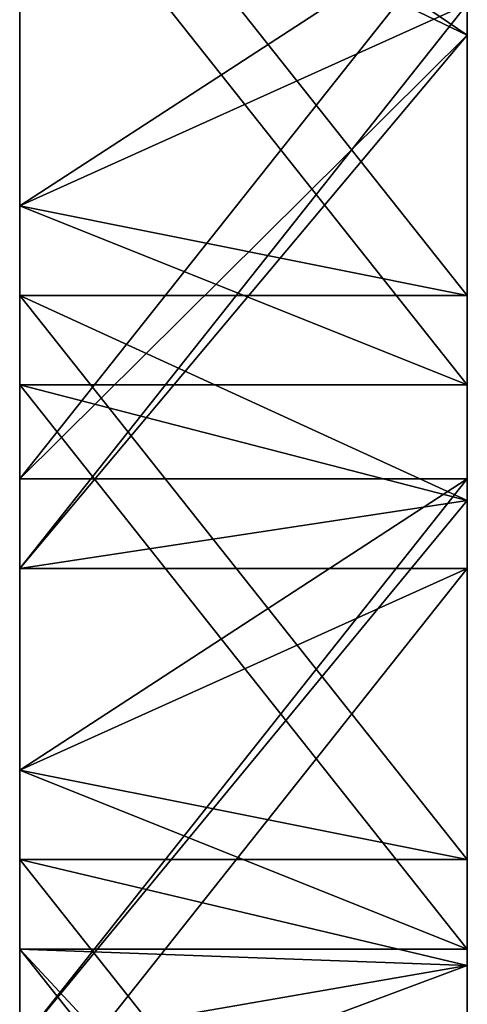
# Model space of a CAD drawing. Header units: millimetres. Extents: x -125 to 125, y -5 to 106.
# Tile 185 of 256: x -125 to -115, y 63 to 85. Entities that reach past the tile are written whole.
import ezdxf

# ---------------------------------------------------------------- set-up
doc = ezdxf.new("R2010")
doc.units = ezdxf.units.MM
doc.header["$LTSCALE"] = 65.185185
for name, color, linetype in [('592', 7, 'CONTINUOUS'), ('596', 7, 'CONTINUOUS'), ('611', 7, 'CONTINUOUS'), ('618', 7, 'CONTINUOUS'), ('619', 7, 'CONTINUOUS'), ('625', 7, 'CONTINUOUS'), ('639', 7, 'CONTINUOUS')]:
    doc.layers.add(name, color=color, linetype=linetype)

msp = doc.modelspace()

# ---------------------------------------------------------------- linework, layer by layer
at = {"layer": '592', "linetype": 'CONTINUOUS'}
for points in [[(-125, 93.397, -130.5), (-125, 80.782, -127.5), (-125, 89.397, -127.5), (-125, 93.397, -130.5)], [(-125, 80.782, -127.5), (-125, 93.397, -130.5), (-125, 85.294, -130.5), (-125, 80.782, -127.5)], [(-125, 93.397, 127.5), (-125, 80.782, 130.5), (-125, 91.397, 130.5), (-125, 93.397, 127.5)], [(-125, 80.782, 130.5), (-125, 93.397, 127.5), (-125, 87.294, 127.5), (-125, 80.782, 130.5)], [(-125, 80.782, 127.5), (-125, 80.782, 130.5), (-125, 87.294, 127.5), (-125, 80.782, 127.5)], [(-125, 80.782, -130.5), (-125, 80.782, -127.5), (-125, 85.294, -130.5), (-125, 80.782, -130.5)], [(-125, 80.782, 127.5), (-125, 78.782, 130.5), (-125, 80.782, 130.5), (-125, 80.782, 127.5)], [(-125, 74.678, 127.5), (-125, 68.167, 130.5), (-125, 80.782, 127.5), (-125, 74.678, 127.5)], [(-125, 68.167, 130.5), (-125, 78.782, 130.5), (-125, 80.782, 127.5), (-125, 68.167, 130.5)], [(-125, 80.782, -127.5), (-125, 80.782, -130.5), (-125, 76.782, -127.5), (-125, 80.782, -127.5)], [(-125, 80.782, -130.5), (-125, 68.167, -127.5), (-125, 76.782, -127.5), (-125, 80.782, -130.5)], [(-125, 72.678, -130.5), (-125, 68.167, -127.5), (-125, 80.782, -130.5), (-125, 72.678, -130.5)], [(-125, 68.167, 127.5), (-125, 68.167, 130.5), (-125, 74.678, 127.5), (-125, 68.167, 127.5)], [(-125, 68.167, -130.5), (-125, 68.167, -127.5), (-125, 72.678, -130.5), (-125, 68.167, -130.5)], [(-125, 68.167, 127.5), (-125, 66.167, 130.5), (-125, 68.167, 130.5), (-125, 68.167, 127.5)], [(-125, 62.063, 127.5), (-125, 55.552, 130.5), (-125, 68.167, 127.5), (-125, 62.063, 127.5)], [(-125, 55.552, 130.5), (-125, 66.167, 130.5), (-125, 68.167, 127.5), (-125, 55.552, 130.5)], [(-125, 68.167, -127.5), (-125, 68.167, -130.5), (-125, 64.167, -127.5), (-125, 68.167, -127.5)], [(-125, 68.167, -130.5), (-125, 55.552, -127.5), (-125, 64.167, -127.5), (-125, 68.167, -130.5)], [(-125, 60.063, -130.5), (-125, 55.552, -127.5), (-125, 68.167, -130.5), (-125, 60.063, -130.5)]]:
    msp.add_3dface(points, dxfattribs=at)
at = {"layer": '596', "linetype": 'CONTINUOUS'}
for points in [[(-125, 72.678, -130.5), (-125, 80.782, -130.5), (-115, 85.294, -130.5), (-125, 72.678, -130.5)], [(-125, 72.678, -130.5), (-115, 85.294, -130.5), (-115, 84.6, -130.5), (-125, 72.678, -130.5)], [(-125, 80.782, -130.5), (-125, 85.294, -130.5), (-115, 85.294, -130.5), (-125, 80.782, -130.5)], [(-115, 74.2, -130.5), (-125, 72.678, -130.5), (-115, 84.6, -130.5), (-115, 74.2, -130.5)], [(-115, 72.678, -130.5), (-125, 72.678, -130.5), (-115, 74.2, -130.5), (-115, 72.678, -130.5)], [(-115, 63.8, -130.5), (-125, 60.063, -130.5), (-115, 72.678, -130.5), (-115, 63.8, -130.5)], [(-125, 68.167, -130.5), (-125, 72.678, -130.5), (-115, 72.678, -130.5), (-125, 68.167, -130.5)], [(-125, 60.063, -130.5), (-125, 68.167, -130.5), (-115, 72.678, -130.5), (-125, 60.063, -130.5)], [(-115, 60.063, -130.5), (-125, 60.063, -130.5), (-115, 63.8, -130.5), (-115, 60.063, -130.5)]]:
    msp.add_3dface(points, dxfattribs=at)
at = {"layer": '611', "linetype": 'CONTINUOUS'}
for points in [[(-125, 89.397, -127.5), (-115, 76.782, -127.5), (-115, 84.6, -127.5), (-125, 89.397, -127.5)], [(-115, 89.397, -127.5), (-125, 89.397, -127.5), (-115, 84.6, -127.5), (-115, 89.397, -127.5)], [(-125, 89.397, -127.5), (-125, 80.782, -127.5), (-115, 76.782, -127.5), (-125, 89.397, -127.5)], [(-125, 80.782, -127.5), (-125, 76.782, -127.5), (-115, 76.782, -127.5), (-125, 80.782, -127.5)], [(-125, 76.782, -127.5), (-125, 68.167, -127.5), (-115, 64.167, -127.5), (-125, 76.782, -127.5)], [(-115, 76.782, -127.5), (-125, 76.782, -127.5), (-115, 74.2, -127.5), (-115, 76.782, -127.5)], [(-125, 76.782, -127.5), (-115, 64.167, -127.5), (-115, 74.2, -127.5), (-125, 76.782, -127.5)], [(-125, 68.167, -127.5), (-125, 64.167, -127.5), (-115, 64.167, -127.5), (-125, 68.167, -127.5)], [(-125, 64.167, -127.5), (-125, 55.552, -127.5), (-115, 51.552, -127.5), (-125, 64.167, -127.5)], [(-125, 64.167, -127.5), (-115, 51.552, -127.5), (-115, 53.4, -127.5), (-125, 64.167, -127.5)], [(-115, 63.8, -127.5), (-125, 64.167, -127.5), (-115, 53.4, -127.5), (-115, 63.8, -127.5)], [(-115, 64.167, -127.5), (-125, 64.167, -127.5), (-115, 63.8, -127.5), (-115, 64.167, -127.5)]]:
    msp.add_3dface(points, dxfattribs=at)
at = {"layer": '618', "linetype": 'CONTINUOUS'}
for points in [[(-115, 85.294, -130.5), (-115, 89.397, -127.5), (-115, 84.6, -127.5), (-115, 85.294, -130.5)], [(-115, 84.6, -130.5), (-115, 85.294, -130.5), (-115, 84.6, -127.5), (-115, 84.6, -130.5)], [(-115, 74.2, -130.5), (-115, 84.6, -130.5), (-115, 74.2, -127.5), (-115, 74.2, -130.5)], [(-115, 84.6, -130.5), (-115, 76.782, -127.5), (-115, 74.2, -127.5), (-115, 84.6, -130.5)], [(-115, 76.782, -127.5), (-115, 84.6, -130.5), (-115, 84.6, -127.5), (-115, 76.782, -127.5)], [(-115, 72.678, -130.5), (-115, 74.2, -130.5), (-115, 64.167, -127.5), (-115, 72.678, -130.5)], [(-115, 64.167, -127.5), (-115, 74.2, -130.5), (-115, 74.2, -127.5), (-115, 64.167, -127.5)], [(-115, 72.678, -130.5), (-115, 64.167, -127.5), (-115, 63.8, -127.5), (-115, 72.678, -130.5)], [(-115, 63.8, -130.5), (-115, 72.678, -130.5), (-115, 63.8, -127.5), (-115, 63.8, -130.5)], [(-115, 63.8, -130.5), (-115, 63.8, -127.5), (-115, 53.4, -127.5), (-115, 63.8, -130.5)], [(-115, 60.063, -130.5), (-115, 63.8, -130.5), (-115, 53.4, -127.5), (-115, 60.063, -130.5)]]:
    msp.add_3dface(points, dxfattribs=at)
at = {"layer": '619', "linetype": 'CONTINUOUS'}
for points in [[(-115, 91.397, 130.5), (-115, 84.6, 130.5), (-115, 87.294, 127.5), (-115, 91.397, 130.5)], [(-115, 87.294, 127.5), (-115, 84.6, 130.5), (-115, 84.6, 127.5), (-115, 87.294, 127.5)], [(-115, 78.782, 130.5), (-115, 74.678, 127.5), (-115, 84.6, 127.5), (-115, 78.782, 130.5)], [(-115, 84.6, 130.5), (-115, 78.782, 130.5), (-115, 84.6, 127.5), (-115, 84.6, 130.5)], [(-115, 78.782, 130.5), (-115, 74.2, 130.5), (-115, 74.678, 127.5), (-115, 78.782, 130.5)], [(-115, 74.678, 127.5), (-115, 74.2, 130.5), (-115, 74.2, 127.5), (-115, 74.678, 127.5)], [(-115, 63.8, 130.5), (-115, 63.8, 127.5), (-115, 74.2, 127.5), (-115, 63.8, 130.5)], [(-115, 74.2, 130.5), (-115, 66.167, 130.5), (-115, 74.2, 127.5), (-115, 74.2, 130.5)], [(-115, 66.167, 130.5), (-115, 63.8, 130.5), (-115, 74.2, 127.5), (-115, 66.167, 130.5)], [(-115, 63.8, 130.5), (-115, 53.552, 130.5), (-115, 63.8, 127.5), (-115, 63.8, 130.5)], [(-115, 53.552, 130.5), (-115, 62.063, 127.5), (-115, 63.8, 127.5), (-115, 53.552, 130.5)]]:
    msp.add_3dface(points, dxfattribs=at)
at = {"layer": '625', "linetype": 'CONTINUOUS'}
for points in [[(-125, 91.397, 130.5), (-125, 80.782, 130.5), (-115, 78.782, 130.5), (-125, 91.397, 130.5)], [(-115, 91.397, 130.5), (-125, 91.397, 130.5), (-115, 84.6, 130.5), (-115, 91.397, 130.5)], [(-125, 91.397, 130.5), (-115, 78.782, 130.5), (-115, 84.6, 130.5), (-125, 91.397, 130.5)], [(-125, 80.782, 130.5), (-125, 78.782, 130.5), (-115, 78.782, 130.5), (-125, 80.782, 130.5)], [(-125, 78.782, 130.5), (-115, 66.167, 130.5), (-115, 74.2, 130.5), (-125, 78.782, 130.5)], [(-115, 78.782, 130.5), (-125, 78.782, 130.5), (-115, 74.2, 130.5), (-115, 78.782, 130.5)], [(-125, 78.782, 130.5), (-125, 68.167, 130.5), (-115, 66.167, 130.5), (-125, 78.782, 130.5)], [(-125, 68.167, 130.5), (-125, 66.167, 130.5), (-115, 66.167, 130.5), (-125, 68.167, 130.5)], [(-125, 66.167, 130.5), (-115, 53.552, 130.5), (-115, 63.8, 130.5), (-125, 66.167, 130.5)], [(-125, 66.167, 130.5), (-125, 55.552, 130.5), (-115, 53.552, 130.5), (-125, 66.167, 130.5)], [(-115, 66.167, 130.5), (-125, 66.167, 130.5), (-115, 63.8, 130.5), (-115, 66.167, 130.5)]]:
    msp.add_3dface(points, dxfattribs=at)
at = {"layer": '639', "linetype": 'CONTINUOUS'}
for points in [[(-125, 80.782, 127.5), (-125, 87.294, 127.5), (-115, 87.294, 127.5), (-125, 80.782, 127.5)], [(-125, 74.678, 127.5), (-125, 80.782, 127.5), (-115, 87.294, 127.5), (-125, 74.678, 127.5)], [(-125, 74.678, 127.5), (-115, 87.294, 127.5), (-115, 84.6, 127.5), (-125, 74.678, 127.5)], [(-115, 74.678, 127.5), (-125, 74.678, 127.5), (-115, 84.6, 127.5), (-115, 74.678, 127.5)], [(-125, 62.063, 127.5), (-125, 68.167, 127.5), (-115, 74.678, 127.5), (-125, 62.063, 127.5)], [(-125, 62.063, 127.5), (-115, 74.678, 127.5), (-115, 74.2, 127.5), (-125, 62.063, 127.5)], [(-125, 68.167, 127.5), (-125, 74.678, 127.5), (-115, 74.678, 127.5), (-125, 68.167, 127.5)], [(-115, 63.8, 127.5), (-125, 62.063, 127.5), (-115, 74.2, 127.5), (-115, 63.8, 127.5)], [(-115, 62.063, 127.5), (-125, 62.063, 127.5), (-115, 63.8, 127.5), (-115, 62.063, 127.5)]]:
    msp.add_3dface(points, dxfattribs=at)

doc.saveas('drawing.dxf')
